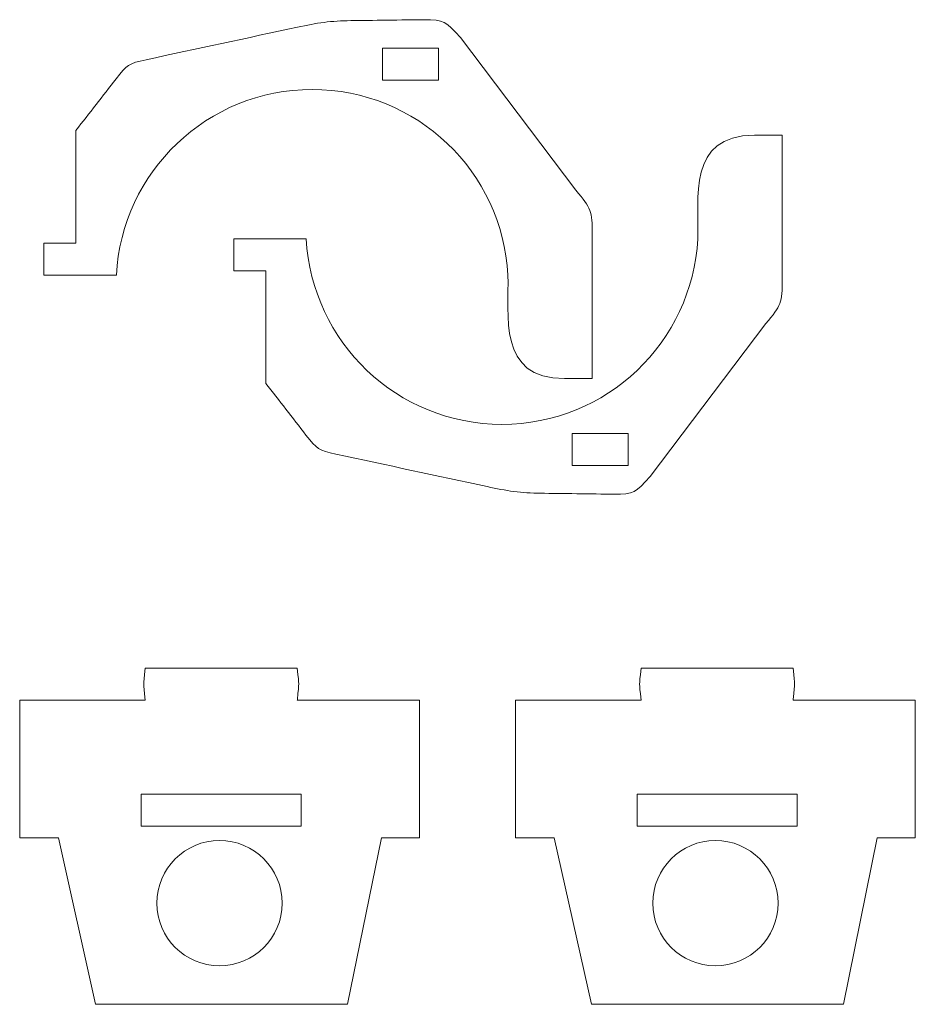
# Model space of a CAD drawing. Header units: millimetres. Extents: x -1094 to 1155, y -1556 to 1707.
# Tile 118 of 149: x 741 to 853, y 650 to 773. Entities that reach past the tile are written whole.
import ezdxf

# ---------------------------------------------------------------- set-up
doc = ezdxf.new("R2010")
doc.units = ezdxf.units.MM
doc.header["$MEASUREMENT"] = 0
doc.layers.add('Layer 1', color=7, linetype='Continuous')

msp = doc.modelspace()

# ---------------------------------------------------------------- linework, layer by layer
at = {"layer": 'Layer 1', "color": 250, "lineweight": 9}
for points, knots in [([(812.7718, 727.8922), (812.7718, 727.8922), (812.7718, 745.8722), (812.7718, 745.8722), (812.7718, 745.8722), (812.7718, 748.8522), (812.6518, 749.1522), (810.7218, 751.4322), (810.7218, 751.4322), (810.7218, 751.4322), (796.2918, 770.5222), (796.2918, 770.5222), (796.2918, 770.5222), (794.4118, 772.5222), (794.3718, 772.7322), (791.6418, 772.7322), (791.6418, 772.7322), (789.2018, 772.6922), (785.0518, 772.6522), (782.6118, 772.6122), (782.6118, 772.6122), (780.2018, 772.6122), (778.2918, 772.3022), (775.9318, 771.8022), (775.9318, 771.8022), (769.6318, 770.4422), (763.3318, 769.0822), (757.0318, 767.7322), (757.0318, 767.7322), (754.8418, 767.2622), (754.6418, 767.1122), (753.2718, 765.3522), (753.2718, 765.3522), (751.5918, 763.1822), (749.9418, 761.0622), (748.2618, 758.8922), (748.2618, 758.8922), (748.2618, 758.8922), (748.2518, 744.8222), (748.2518, 744.8222), (748.2518, 744.8222), (748.2518, 744.8222), (744.2518, 744.8222), (744.2518, 744.8222), (744.2518, 744.8222), (744.2518, 744.8222), (744.2518, 740.8222), (744.2518, 740.8222), (744.2518, 740.8222), (744.2518, 740.8222), (753.3118, 740.8222), (753.3118, 740.8222), (753.3118, 740.8222), (753.9918, 753.7422), (764.6818, 764.0122), (777.7718, 764.0122), (777.7718, 764.0122), (790.8618, 764.0122), (801.5418, 753.7522), (802.2318, 740.8322), (802.2318, 740.8322), (802.4018, 735.9022), (800.8418, 727.8922), (809.3118, 727.8922), (809.3118, 727.8922), (809.3118, 727.8922), (812.7718, 727.8922), (812.7718, 727.8922)], [0, 0, 0, 0, 0.05555556, 0.05555556, 0.05555556, 0.05555556, 0.11111111, 0.11111111, 0.11111111, 0.11111111, 0.16666667, 0.16666667, 0.16666667, 0.16666667, 0.22222222, 0.22222222, 0.22222222, 0.22222222, 0.27777778, 0.27777778, 0.27777778, 0.27777778, 0.33333333, 0.33333333, 0.33333333, 0.33333333, 0.38888889, 0.38888889, 0.38888889, 0.38888889, 0.44444444, 0.44444444, 0.44444444, 0.44444444, 0.5, 0.5, 0.5, 0.5, 0.55555556, 0.55555556, 0.55555556, 0.55555556, 0.61111111, 0.61111111, 0.61111111, 0.61111111, 0.66666667, 0.66666667, 0.66666667, 0.66666667, 0.72222222, 0.72222222, 0.72222222, 0.72222222, 0.77777778, 0.77777778, 0.77777778, 0.77777778, 0.83333333, 0.83333333, 0.83333333, 0.83333333, 0.88888889, 0.88888889, 0.88888889, 0.88888889, 1, 1, 1, 1]), ([(793.5418, 769.1622), (793.5418, 769.1622), (793.5418, 765.1622), (793.5418, 765.1622), (793.5418, 765.1622), (793.5418, 765.1622), (786.5518, 765.1622), (786.5518, 765.1622), (786.5518, 765.1622), (786.5518, 765.1622), (786.5518, 769.1622), (786.5518, 769.1622), (786.5518, 769.1622), (786.5518, 769.1622), (793.5418, 769.1622), (793.5418, 769.1622)], [0, 0, 0, 0, 0.2, 0.2, 0.2, 0.2, 0.4, 0.4, 0.4, 0.4, 0.6, 0.6, 0.6, 0.6, 1, 1, 1, 1]), ([(836.5018, 758.3022), (836.5018, 758.3022), (836.5018, 740.3222), (836.5018, 740.3222), (836.5018, 740.3222), (836.5018, 737.3422), (836.3718, 737.0522), (834.4518, 734.7722), (834.4518, 734.7722), (834.4518, 734.7722), (820.0218, 715.6722), (820.0218, 715.6722), (820.0218, 715.6722), (818.1318, 713.6722), (818.1018, 713.4622), (815.3718, 713.4622), (815.3718, 713.4622), (812.9218, 713.5022), (808.7818, 713.5422), (806.3318, 713.5822), (806.3318, 713.5822), (803.9218, 713.5822), (802.0218, 713.8922), (799.6518, 714.4022), (799.6518, 714.4022), (793.3518, 715.7522), (787.0518, 717.1122), (780.7518, 718.4722), (780.7518, 718.4722), (778.5718, 718.9422), (778.3718, 719.0822), (777.0018, 720.8522), (777.0018, 720.8522), (775.3118, 723.0122), (773.6618, 725.1422), (771.9818, 727.3022), (771.9818, 727.3022), (771.9818, 727.3022), (771.9718, 741.3822), (771.9718, 741.3822), (771.9718, 741.3822), (771.9718, 741.3822), (767.9718, 741.3822), (767.9718, 741.3822), (767.9718, 741.3822), (767.9718, 741.3822), (767.9718, 745.3722), (767.9718, 745.3722), (767.9718, 745.3722), (767.9718, 745.3722), (777.0318, 745.3722), (777.0318, 745.3722), (777.0318, 745.3722), (777.7118, 732.4522), (788.4118, 722.1822), (801.4918, 722.1822), (801.4918, 722.1822), (814.5818, 722.1822), (825.2718, 732.4522), (825.9518, 745.3622), (825.9518, 745.3622), (826.1318, 750.2922), (824.5718, 758.3022), (833.0318, 758.3022), (833.0318, 758.3022), (833.0318, 758.3022), (836.5018, 758.3022), (836.5018, 758.3022)], [0, 0, 0, 0, 0.05555556, 0.05555556, 0.05555556, 0.05555556, 0.11111111, 0.11111111, 0.11111111, 0.11111111, 0.16666667, 0.16666667, 0.16666667, 0.16666667, 0.22222222, 0.22222222, 0.22222222, 0.22222222, 0.27777778, 0.27777778, 0.27777778, 0.27777778, 0.33333333, 0.33333333, 0.33333333, 0.33333333, 0.38888889, 0.38888889, 0.38888889, 0.38888889, 0.44444444, 0.44444444, 0.44444444, 0.44444444, 0.5, 0.5, 0.5, 0.5, 0.55555556, 0.55555556, 0.55555556, 0.55555556, 0.61111111, 0.61111111, 0.61111111, 0.61111111, 0.66666667, 0.66666667, 0.66666667, 0.66666667, 0.72222222, 0.72222222, 0.72222222, 0.72222222, 0.77777778, 0.77777778, 0.77777778, 0.77777778, 0.83333333, 0.83333333, 0.83333333, 0.83333333, 0.88888889, 0.88888889, 0.88888889, 0.88888889, 1, 1, 1, 1]), ([(817.2718, 717.0322), (817.2718, 717.0322), (817.2718, 721.0322), (817.2718, 721.0322), (817.2718, 721.0322), (817.2718, 721.0322), (810.2718, 721.0322), (810.2718, 721.0322), (810.2718, 721.0322), (810.2718, 721.0322), (810.2718, 717.0322), (810.2718, 717.0322), (810.2718, 717.0322), (810.2718, 717.0322), (817.2718, 717.0322), (817.2718, 717.0322)], [0, 0, 0, 0, 0.2, 0.2, 0.2, 0.2, 0.4, 0.4, 0.4, 0.4, 0.6, 0.6, 0.6, 0.6, 1, 1, 1, 1]), ([(775.9218, 687.8122), (776.1518, 690.2322), (776.1518, 689.2722), (775.9118, 691.7222), (775.9118, 691.7222), (775.9118, 691.7222), (756.9218, 691.7222), (756.9218, 691.7222), (756.9218, 691.7222), (756.6818, 689.2422), (756.6818, 690.2622), (756.9218, 687.7222), (756.9218, 687.7222), (756.9218, 687.7222), (741.2318, 687.7222), (741.2318, 687.7222), (741.2318, 687.7222), (741.2318, 687.7222), (741.2318, 670.5522), (741.2318, 670.5522), (741.2318, 670.5522), (741.2318, 670.5522), (746.0618, 670.5522), (746.0618, 670.5522), (746.0618, 670.5522), (746.0618, 670.5522), (750.7118, 649.7422), (750.7118, 649.7422), (750.7118, 649.7422), (750.7118, 649.7422), (782.2018, 649.7422), (782.2018, 649.7422), (782.2018, 649.7422), (782.2018, 649.7422), (786.4218, 670.5522), (786.4218, 670.5522), (786.4218, 670.5522), (786.4218, 670.5522), (791.1818, 670.5522), (791.1818, 670.5522), (791.1818, 670.5522), (791.1818, 670.5522), (791.1818, 687.7222), (791.1818, 687.7222), (791.1818, 687.7222), (791.1818, 687.7222), (776.0018, 687.7222), (776.0018, 687.7222), (776.0018, 687.7222), (775.8918, 687.7222), (775.9118, 687.7122), (775.9218, 687.8122)], [0, 0, 0, 0, 0.07142857, 0.07142857, 0.07142857, 0.07142857, 0.14285714, 0.14285714, 0.14285714, 0.14285714, 0.21428571, 0.21428571, 0.21428571, 0.21428571, 0.28571429, 0.28571429, 0.28571429, 0.28571429, 0.35714286, 0.35714286, 0.35714286, 0.35714286, 0.42857143, 0.42857143, 0.42857143, 0.42857143, 0.5, 0.5, 0.5, 0.5, 0.57142857, 0.57142857, 0.57142857, 0.57142857, 0.64285714, 0.64285714, 0.64285714, 0.64285714, 0.71428571, 0.71428571, 0.71428571, 0.71428571, 0.78571429, 0.78571429, 0.78571429, 0.78571429, 0.85714286, 0.85714286, 0.85714286, 0.85714286, 1, 1, 1, 1]), ([(837.8718, 687.8122), (838.1018, 690.2322), (838.1018, 689.2722), (837.8618, 691.7222), (837.8618, 691.7222), (837.8618, 691.7222), (818.8618, 691.7222), (818.8618, 691.7222), (818.8618, 691.7222), (818.6318, 689.2422), (818.6318, 690.2622), (818.8618, 687.7222), (818.8618, 687.7222), (818.8618, 687.7222), (803.1718, 687.7222), (803.1718, 687.7222), (803.1718, 687.7222), (803.1718, 687.7222), (803.1718, 670.5522), (803.1718, 670.5522), (803.1718, 670.5522), (803.1718, 670.5522), (808.0118, 670.5522), (808.0118, 670.5522), (808.0118, 670.5522), (808.0118, 670.5522), (812.6618, 649.7422), (812.6618, 649.7422), (812.6618, 649.7422), (812.6618, 649.7422), (844.1518, 649.7422), (844.1518, 649.7422), (844.1518, 649.7422), (844.1518, 649.7422), (848.3718, 670.5522), (848.3718, 670.5522), (848.3718, 670.5522), (848.3718, 670.5522), (853.1318, 670.5522), (853.1318, 670.5522), (853.1318, 670.5522), (853.1318, 670.5522), (853.1318, 687.7222), (853.1318, 687.7222), (853.1318, 687.7222), (853.1318, 687.7222), (837.9518, 687.7222), (837.9518, 687.7222), (837.9518, 687.7222), (837.8518, 687.7222), (837.8618, 687.7022), (837.8718, 687.8122)], [0, 0, 0, 0, 0.07142857, 0.07142857, 0.07142857, 0.07142857, 0.14285714, 0.14285714, 0.14285714, 0.14285714, 0.21428571, 0.21428571, 0.21428571, 0.21428571, 0.28571429, 0.28571429, 0.28571429, 0.28571429, 0.35714286, 0.35714286, 0.35714286, 0.35714286, 0.42857143, 0.42857143, 0.42857143, 0.42857143, 0.5, 0.5, 0.5, 0.5, 0.57142857, 0.57142857, 0.57142857, 0.57142857, 0.64285714, 0.64285714, 0.64285714, 0.64285714, 0.71428571, 0.71428571, 0.71428571, 0.71428571, 0.78571429, 0.78571429, 0.78571429, 0.78571429, 0.85714286, 0.85714286, 0.85714286, 0.85714286, 1, 1, 1, 1]), ([(776.4118, 675.9822), (776.4118, 675.9822), (776.4118, 671.9822), (776.4118, 671.9822), (776.4118, 671.9822), (776.4118, 671.9822), (756.4218, 671.9822), (756.4218, 671.9822), (756.4218, 671.9822), (756.4218, 671.9822), (756.4218, 675.9822), (756.4218, 675.9822), (756.4218, 675.9822), (756.4218, 675.9822), (776.4118, 675.9822), (776.4118, 675.9822)], [0, 0, 0, 0, 0.2, 0.2, 0.2, 0.2, 0.4, 0.4, 0.4, 0.4, 0.6, 0.6, 0.6, 0.6, 1, 1, 1, 1]), ([(838.3618, 675.9822), (838.3618, 675.9822), (838.3618, 671.9822), (838.3618, 671.9822), (838.3618, 671.9822), (838.3618, 671.9822), (818.3618, 671.9822), (818.3618, 671.9822), (818.3618, 671.9822), (818.3618, 671.9822), (818.3618, 675.9822), (818.3618, 675.9822), (818.3618, 675.9822), (818.3618, 675.9822), (838.3618, 675.9822), (838.3618, 675.9822)], [0, 0, 0, 0, 0.2, 0.2, 0.2, 0.2, 0.4, 0.4, 0.4, 0.4, 0.6, 0.6, 0.6, 0.6, 1, 1, 1, 1]), ([(774.0318, 662.3722), (774.0318, 658.0522), (770.5218, 654.5522), (766.2018, 654.5522), (766.2018, 654.5522), (761.8818, 654.5522), (758.3818, 658.0522), (758.3818, 662.3722), (758.3818, 662.3722), (758.3818, 666.6922), (761.8818, 670.2022), (766.2018, 670.2022), (766.2018, 670.2022), (770.5218, 670.2022), (774.0318, 666.6922), (774.0318, 662.3722)], [0, 0, 0, 0, 0.2, 0.2, 0.2, 0.2, 0.4, 0.4, 0.4, 0.4, 0.6, 0.6, 0.6, 0.6, 1, 1, 1, 1]), ([(835.9818, 662.3722), (835.9818, 658.0522), (832.4718, 654.5522), (828.1518, 654.5522), (828.1518, 654.5522), (823.8318, 654.5522), (820.3318, 658.0522), (820.3318, 662.3722), (820.3318, 662.3722), (820.3318, 666.6922), (823.8318, 670.2022), (828.1518, 670.2022), (828.1518, 670.2022), (832.4718, 670.2022), (835.9818, 666.6922), (835.9818, 662.3722)], [0, 0, 0, 0, 0.2, 0.2, 0.2, 0.2, 0.4, 0.4, 0.4, 0.4, 0.6, 0.6, 0.6, 0.6, 1, 1, 1, 1])]:
    msp.add_open_spline(points, degree=3, knots=knots, dxfattribs=at)

doc.saveas('drawing.dxf')
